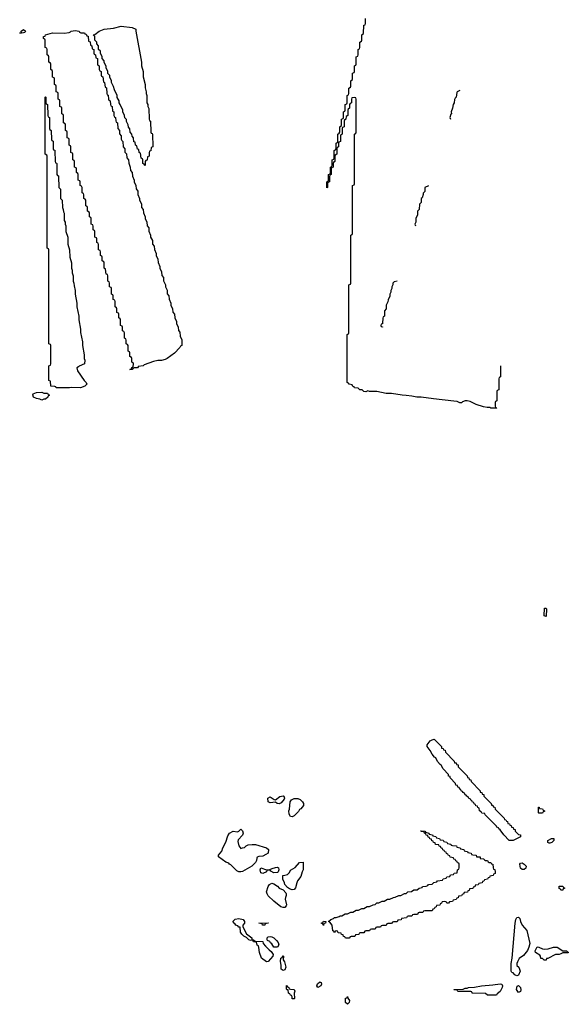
# Model space of a CAD drawing. Header units: inches. Extents: x 2547364 to 2752884, y 552026 to 708734.
# Tile 28 of 85: x 2680169 to 2686130, y 583068 to 593773. Entities that reach past the tile are written whole.
import ezdxf

# ---------------------------------------------------------------- set-up
doc = ezdxf.new("R2010")
doc.units = ezdxf.units.IN
doc.header["$MEASUREMENT"] = 0
doc.layers.add('C6588', color=7, linetype='Continuous')
doc.layers.add('C6589', color=7, linetype='Continuous')

msp = doc.modelspace()

# ---------------------------------------------------------------- linework, layer by layer
at = {"layer": 'C6588', "color": 6}
for points in [[(2680807, 590000), (2680791, 589989), (2680796, 589956), (2680871, 589850), (2680891, 589830), (2680898, 589810), (2680878, 589790), (2680830, 589769), (2680730, 589774), (2680709, 589769), (2680569, 589769), (2680566, 589770), (2680562, 589782), (2680550, 589786), (2680507, 589787), (2680502, 589842), (2680486, 589850), (2680486, 590000)], [(2681457, 590000), (2681450, 589989), (2681412, 589988), (2681398, 589982), (2681390, 589969), (2681366, 589970), (2681382, 589978), (2681387, 589993), (2681402, 589998), (2681402, 590000)], [(2685394, 590000), (2685394, 589890), (2685378, 589882), (2685374, 589870), (2685374, 589750), (2685358, 589742), (2685354, 589730), (2685354, 589630), (2685338, 589622), (2685334, 589610), (2685334, 589570), (2685338, 589558), (2685353, 589553), (2685350, 589549), (2685290, 589550), (2685278, 589558), (2685250, 589555), (2685210, 589564), (2685129, 589590), (2685062, 589622), (2685030, 589630), (2685010, 589630), (2684981, 589619), (2684970, 589609), (2684950, 589609), (2684921, 589621), (2684887, 589627), (2684666, 589650), (2684530, 589669), (2684486, 589670), (2684430, 589681), (2684370, 589689), (2684326, 589690), (2684210, 589709), (2684150, 589710), (2684050, 589729), (2683969, 589729), (2683950, 589738), (2683930, 589728), (2683910, 589729), (2683889, 589749), (2683866, 589750), (2683847, 589767), (2683806, 589770), (2683802, 589782), (2683790, 589786), (2683782, 589802), (2683749, 589809), (2683742, 589822), (2683726, 589830), (2683726, 590000)]]:
    msp.add_lwpolyline(points, dxfattribs=at)
for points in [[(2680410, 589638), (2680389, 589649), (2680350, 589654), (2680318, 589670), (2680310, 589694), (2680316, 589704), (2680350, 589721), (2680410, 589722), (2680433, 589713), (2680472, 589712), (2680478, 589698), (2680494, 589690), (2680478, 589682), (2680474, 589670), (2680450, 589646), (2680430, 589646)], [(2685890, 587286), (2685869, 587290), (2685870, 587374), (2685890, 587374), (2685893, 587367)], [(2685530, 584850), (2685488, 584850), (2685429, 584909), (2685390, 584966), (2685375, 584975), (2685370, 584986), (2685355, 584995), (2685350, 585006), (2685227, 585127), (2685222, 585142), (2685190, 585146), (2685182, 585162), (2685166, 585170), (2685162, 585202), (2685147, 585207), (2685142, 585222), (2685127, 585227), (2685122, 585242), (2685107, 585247), (2685102, 585262), (2685090, 585266), (2685082, 585282), (2685070, 585286), (2685062, 585302), (2685050, 585306), (2685042, 585322), (2685026, 585330), (2685022, 585342), (2685010, 585346), (2685002, 585362), (2684986, 585370), (2684982, 585382), (2684966, 585390), (2684962, 585402), (2684950, 585406), (2684946, 585426), (2684929, 585429), (2684926, 585446), (2684908, 585450), (2684906, 585470), (2684848, 585530), (2684846, 585546), (2684830, 585548), (2684828, 585568), (2684770, 585628), (2684749, 585669), (2684736, 585676), (2684710, 585708), (2684689, 585749), (2684676, 585756), (2684650, 585788), (2684629, 585829), (2684595, 585870), (2684595, 585890), (2684630, 585931), (2684650, 585945), (2684672, 585950), (2684751, 585871), (2684754, 585854), (2684772, 585850), (2684774, 585834), (2684792, 585830), (2684794, 585810), (2684891, 585711), (2684894, 585694), (2684910, 585692), (2684914, 585674), (2684932, 585670), (2684934, 585650), (2685031, 585551), (2685034, 585534), (2685050, 585532), (2685054, 585514), (2685072, 585510), (2685074, 585490), (2685172, 585390), (2685174, 585374), (2685190, 585372), (2685194, 585354), (2685212, 585350), (2685214, 585330), (2685291, 585251), (2685294, 585234), (2685310, 585232), (2685314, 585214), (2685332, 585210), (2685334, 585190), (2685434, 585090), (2685438, 585078), (2685450, 585074), (2685458, 585058), (2685470, 585054), (2685474, 585034), (2685491, 585031), (2685494, 585014), (2685511, 585011), (2685514, 584994), (2685530, 584992), (2685534, 584974), (2685552, 584970), (2685554, 584950), (2685590, 584914), (2685611, 584911), (2685610, 584888)], [(2682990, 585246), (2682966, 585250), (2682950, 585266), (2682890, 585258), (2682870, 585268), (2682866, 585310), (2682890, 585322), (2682914, 585310), (2682933, 585293), (2682950, 585292), (2682994, 585326), (2683033, 585333), (2683038, 585330), (2683046, 585310), (2683042, 585298), (2683010, 585258)], [(2683130, 585106), (2683110, 585109), (2683096, 585136), (2683095, 585170), (2683102, 585190), (2683109, 585270), (2683122, 585290), (2683150, 585307), (2683190, 585305), (2683215, 585295), (2683241, 585270), (2683251, 585250), (2683251, 585229), (2683225, 585195), (2683210, 585186), (2683197, 585163), (2683150, 585118)], [(2685810, 585146), (2685806, 585150), (2685807, 585213), (2685813, 585213), (2685818, 585198), (2685850, 585194), (2685858, 585178), (2685872, 585172), (2685870, 585166), (2685858, 585162), (2685850, 585146)], [(2682570, 584762), (2682590, 584771), (2682610, 584772), (2682628, 584790), (2682650, 584803), (2682694, 584806), (2682730, 584804), (2682850, 584770), (2682871, 584750), (2682867, 584713), (2682845, 584695), (2682810, 584677), (2682766, 584674), (2682750, 584668), (2682744, 584656), (2682741, 584630), (2682731, 584609), (2682691, 584570), (2682590, 584513), (2682570, 584507), (2682550, 584510), (2682530, 584521), (2682463, 584583), (2682449, 584590), (2682443, 584603), (2682410, 584615), (2682329, 584670), (2682330, 584691), (2682367, 584733), (2682376, 584770), (2682410, 584830), (2682430, 584898), (2682450, 584930), (2682490, 584950), (2682535, 584945), (2682549, 584951), (2682570, 584972), (2682590, 584954), (2682598, 584930), (2682590, 584908), (2682544, 584856), (2682541, 584839), (2682550, 584792)], [(2684810, 584166), (2684802, 584182), (2684790, 584186), (2684758, 584182), (2684753, 584167), (2684738, 584162), (2684733, 584147), (2684698, 584142), (2684693, 584127), (2684678, 584122), (2684673, 584107), (2684658, 584102), (2684650, 584086), (2684570, 584086), (2684558, 584082), (2684550, 584066), (2684510, 584066), (2684498, 584062), (2684490, 584046), (2684450, 584046), (2684438, 584042), (2684430, 584026), (2684390, 584026), (2684378, 584022), (2684373, 584007), (2684318, 584002), (2684313, 583987), (2684278, 583982), (2684270, 583966), (2684230, 583966), (2684218, 583962), (2684210, 583946), (2684170, 583946), (2684158, 583942), (2684150, 583926), (2684110, 583926), (2684098, 583922), (2684090, 583906), (2684050, 583906), (2684038, 583902), (2684030, 583886), (2683990, 583886), (2683978, 583882), (2683970, 583866), (2683930, 583866), (2683918, 583862), (2683910, 583846), (2683870, 583846), (2683858, 583842), (2683853, 583827), (2683818, 583822), (2683810, 583806), (2683770, 583806), (2683758, 583802), (2683750, 583786), (2683710, 583786), (2683702, 583802), (2683687, 583807), (2683682, 583822), (2683667, 583827), (2683662, 583842), (2683630, 583846), (2683622, 583862), (2683610, 583866), (2683598, 583862), (2683590, 583846), (2683582, 583862), (2683570, 583866), (2683566, 583930), (2683540, 583960), (2683526, 583970), (2683548, 583990), (2683579, 584001), (2683590, 584011), (2683609, 584011), (2683639, 584021), (2683650, 584031), (2683670, 584031), (2683706, 584050), (2683730, 584051), (2683766, 584070), (2683790, 584071), (2683826, 584090), (2683849, 584091), (2683886, 584110), (2683909, 584111), (2683946, 584130), (2683970, 584132), (2684010, 584151), (2684030, 584152), (2684050, 584171), (2684070, 584171), (2684106, 584190), (2684130, 584191), (2684166, 584210), (2684190, 584212), (2684230, 584231), (2684250, 584232), (2684290, 584251), (2684310, 584252), (2684350, 584272), (2684367, 584273), (2684386, 584290), (2684427, 584293), (2684450, 584311), (2684487, 584313), (2684510, 584332), (2684542, 584338), (2684546, 584350), (2684587, 584353), (2684602, 584358), (2684610, 584372), (2684650, 584374), (2684668, 584392), (2684702, 584398), (2684710, 584412), (2684762, 584418), (2684770, 584434), (2684802, 584438), (2684810, 584454), (2684842, 584458), (2684850, 584474), (2684882, 584478), (2684890, 584494), (2684922, 584498), (2684926, 584530), (2684942, 584538), (2684946, 584550), (2684946, 584590), (2684942, 584602), (2684927, 584607), (2684922, 584622), (2684907, 584627), (2684902, 584642), (2684887, 584647), (2684882, 584662), (2684847, 584667), (2684842, 584682), (2684827, 584687), (2684822, 584702), (2684807, 584707), (2684802, 584722), (2684787, 584727), (2684782, 584742), (2684767, 584747), (2684762, 584762), (2684747, 584767), (2684742, 584782), (2684727, 584787), (2684722, 584802), (2684687, 584807), (2684682, 584822), (2684667, 584827), (2684662, 584842), (2684647, 584847), (2684642, 584862), (2684627, 584867), (2684622, 584882), (2684607, 584887), (2684602, 584902), (2684587, 584907), (2684582, 584922), (2684567, 584927), (2684562, 584942), (2684530, 584946), (2684527, 584953), (2684570, 584952), (2684578, 584938), (2684614, 584930), (2684618, 584918), (2684654, 584910), (2684658, 584898), (2684690, 584892), (2684698, 584878), (2684730, 584872), (2684738, 584858), (2684770, 584852), (2684778, 584838), (2684810, 584832), (2684818, 584818), (2684854, 584810), (2684858, 584798), (2684873, 584793), (2684914, 584790), (2684918, 584778), (2684954, 584770), (2684958, 584758), (2684994, 584750), (2684998, 584738), (2685012, 584732), (2685034, 584730), (2685038, 584718), (2685074, 584710), (2685078, 584698), (2685092, 584692), (2685130, 584691), (2685133, 584673), (2685171, 584670), (2685173, 584653), (2685210, 584651), (2685218, 584638), (2685231, 584631), (2685251, 584630), (2685258, 584618), (2685271, 584611), (2685290, 584611), (2685297, 584597), (2685311, 584590), (2685312, 584552), (2685318, 584538), (2685330, 584534), (2685334, 584510), (2685334, 584490), (2685318, 584482), (2685313, 584467), (2685278, 584462), (2685273, 584447), (2685258, 584442), (2685253, 584427), (2685218, 584422), (2685213, 584407), (2685198, 584402), (2685193, 584387), (2685158, 584382), (2685150, 584366), (2685118, 584362), (2685113, 584347), (2685098, 584342), (2685093, 584327), (2685058, 584322), (2685053, 584307), (2685038, 584302), (2685033, 584287), (2684998, 584282), (2684993, 584267), (2684978, 584262), (2684970, 584246), (2684938, 584242), (2684933, 584227), (2684918, 584222), (2684913, 584207), (2684878, 584202), (2684870, 584186), (2684838, 584182), (2684830, 584166)], [(2685930, 584819), (2685921, 584821), (2685909, 584829), (2685909, 584850), (2685946, 584870), (2685974, 584870), (2685972, 584850), (2685950, 584829)], [(2683130, 584314), (2683102, 584322), (2683078, 584338), (2683049, 584369), (2683048, 584390), (2683029, 584429), (2683028, 584470), (2683050, 584471), (2683079, 584481), (2683099, 584501), (2683113, 584527), (2683163, 584557), (2683210, 584611), (2683250, 584612), (2683248, 584530), (2683237, 584510), (2683222, 584458), (2683187, 584410), (2683179, 584390), (2683166, 584334), (2683150, 584318)], [(2682930, 584497), (2682896, 584516), (2682890, 584526), (2682870, 584528), (2682854, 584526), (2682852, 584510), (2682810, 584489), (2682790, 584498), (2682782, 584530), (2682789, 584551), (2682850, 584531), (2682888, 584532), (2682914, 584546), (2682950, 584556), (2682970, 584558), (2682982, 584550), (2682985, 584530), (2682978, 584510), (2682970, 584502)], [(2685630, 584535), (2685610, 584549), (2685602, 584590), (2685610, 584602), (2685630, 584605), (2685651, 584590), (2685671, 584570), (2685670, 584548), (2685650, 584535)], [(2683030, 584119), (2683007, 584127), (2682929, 584190), (2682870, 584248), (2682858, 584270), (2682849, 584290), (2682869, 584350), (2682884, 584370), (2682910, 584386), (2682930, 584378), (2682971, 584351), (2682990, 584332), (2683031, 584311), (2683060, 584280), (2683065, 584270), (2683065, 584250), (2683056, 584230), (2683054, 584210), (2683067, 584150), (2683063, 584137), (2683050, 584122)], [(2686049, 584309), (2686042, 584322), (2686030, 584326), (2686029, 584351), (2686071, 584351), (2686078, 584338), (2686090, 584334), (2686090, 584328), (2686074, 584326), (2686070, 584309)], [(2682850, 583529), (2682797, 583570), (2682774, 583630), (2682767, 583687), (2682762, 583702), (2682748, 583710), (2682742, 583742), (2682710, 583748), (2682702, 583762), (2682687, 583767), (2682677, 583763), (2682658, 583770), (2682635, 583795), (2682606, 583810), (2682581, 583830), (2682568, 583852), (2682566, 583906), (2682550, 583908), (2682540, 583920), (2682518, 583930), (2682506, 583946), (2682498, 583950), (2682490, 583966), (2682490, 583972), (2682510, 583992), (2682550, 584001), (2682596, 583990), (2682611, 583970), (2682611, 583950), (2682592, 583930), (2682592, 583910), (2682635, 583835), (2682691, 583790), (2682693, 583773), (2682714, 583770), (2682718, 583758), (2682733, 583753), (2682811, 583751), (2682814, 583730), (2682840, 583700), (2682880, 583660), (2682903, 583643), (2682923, 583610), (2682921, 583590), (2682870, 583535)], [(2683470, 583926), (2683462, 583942), (2683450, 583946), (2683450, 583954), (2683462, 583958), (2683470, 583972), (2683494, 583970), (2683492, 583950), (2683473, 583947)], [(2685570, 583378), (2685550, 583389), (2685530, 583409), (2685515, 583415), (2685509, 583430), (2685510, 583510), (2685519, 583570), (2685552, 583950), (2685560, 583990), (2685570, 584010), (2685590, 584016), (2685602, 584002), (2685611, 583970), (2685630, 583930), (2685678, 583870), (2685712, 583730), (2685703, 583690), (2685688, 583652), (2685642, 583598), (2685595, 583565), (2685578, 583530), (2685571, 583510), (2685571, 583490), (2685591, 583471), (2685607, 583430), (2685590, 583386)], [(2682830, 583929), (2682806, 583930), (2682802, 583942), (2682768, 583950), (2682870, 583954), (2682870, 583949), (2682852, 583948), (2682838, 583942), (2682834, 583930)], [(2682970, 583689), (2682929, 583689), (2682910, 583726), (2682895, 583735), (2682886, 583750), (2682863, 583763), (2682858, 583770), (2682858, 583790), (2682870, 583802), (2682890, 583805), (2682910, 583801), (2682930, 583790), (2682961, 583761), (2682979, 583739), (2682986, 583714)], [(2685867, 583667), (2685910, 583671), (2685970, 583691), (2686010, 583691), (2686070, 583651), (2686114, 583650), (2686118, 583638), (2686130, 583634), (2686130, 583629), (2686070, 583629), (2686050, 583615), (2686031, 583609), (2685990, 583609), (2685906, 583566), (2685894, 583566), (2685890, 583549), (2685869, 583549), (2685850, 583566), (2685830, 583566), (2685829, 583590), (2685822, 583602), (2685775, 583630), (2685769, 583651), (2685790, 583692), (2685810, 583691), (2685850, 583671)], [(2683030, 583435), (2683009, 583450), (2683009, 583489), (2683002, 583538), (2683008, 583570), (2683022, 583578), (2683030, 583594), (2683034, 583590), (2683032, 583550), (2683045, 583530), (2683059, 583470), (2683050, 583442)], [(2683150, 583126), (2683130, 583129), (2683129, 583149), (2683122, 583162), (2683110, 583169), (2683103, 583183), (2683089, 583190), (2683086, 583226), (2683074, 583226), (2683068, 583232), (2683068, 583272), (2683074, 583270), (2683078, 583258), (2683094, 583250), (2683098, 583238), (2683112, 583232), (2683151, 583230), (2683158, 583210), (2683151, 583190), (2683154, 583130)], [(2683410, 583249), (2683398, 583270), (2683404, 583290), (2683430, 583311), (2683434, 583310), (2683444, 583304), (2683450, 583286), (2683442, 583270)], [(2685252, 583168), (2685230, 583186), (2685092, 583188), (2685086, 583190), (2685082, 583202), (2685070, 583206), (2684930, 583208), (2684922, 583222), (2684890, 583226), (2684886, 583230), (2684988, 583232), (2685010, 583242), (2685030, 583242), (2685046, 583250), (2685110, 583255), (2685186, 583270), (2685310, 583279), (2685390, 583290), (2685407, 583287), (2685416, 583270), (2685410, 583249), (2685390, 583209), (2685358, 583182), (2685350, 583169)], [(2685590, 583198), (2685567, 583230), (2685575, 583265), (2685589, 583271), (2685611, 583250), (2685616, 583224), (2685610, 583206)], [(2683730, 583068), (2683709, 583089), (2683708, 583110), (2683710, 583134), (2683722, 583138), (2683730, 583152), (2683733, 583133), (2683751, 583110), (2683750, 583086)]]:
    msp.add_lwpolyline(points, close=True, dxfattribs=at)
at = {"layer": 'C6589', "color": 6}
for points in [[(2683726, 590000), (2683726, 590350), (2683742, 590358), (2683746, 590370), (2683746, 590890), (2683762, 590898), (2683766, 590910), (2683766, 591430), (2683782, 591438), (2683786, 591450), (2683786, 591970), (2683802, 591978), (2683806, 591990), (2683806, 592530), (2683822, 592538), (2683826, 592550), (2683826, 592910), (2683822, 592922), (2683810, 592926), (2683778, 592922), (2683774, 592910), (2683774, 592870), (2683758, 592862), (2683754, 592850), (2683754, 592810), (2683738, 592802), (2683734, 592790), (2683734, 592730), (2683718, 592722), (2683714, 592690), (2683698, 592682), (2683694, 592670), (2683694, 592610), (2683678, 592602), (2683674, 592590), (2683674, 592530), (2683658, 592522), (2683654, 592510), (2683654, 592450), (2683638, 592442), (2683634, 592430), (2683634, 592390), (2683618, 592382), (2683614, 592370), (2683614, 592310), (2683598, 592302), (2683594, 592290), (2683594, 592230), (2683578, 592222), (2683574, 592210), (2683574, 592170), (2683558, 592162), (2683554, 592150), (2683554, 592090), (2683538, 592082), (2683534, 592070), (2683534, 592010), (2683518, 592002), (2683514, 591990), (2683514, 591950), (2683506, 591946), (2683506, 592010), (2683522, 592018), (2683526, 592030), (2683526, 592090), (2683542, 592098), (2683546, 592110), (2683546, 592170), (2683562, 592178), (2683566, 592190), (2683566, 592250), (2683582, 592258), (2683586, 592270), (2683586, 592350), (2683602, 592358), (2683606, 592370), (2683606, 592430), (2683622, 592438), (2683626, 592450), (2683626, 592530), (2683642, 592538), (2683646, 592550), (2683646, 592610), (2683662, 592618), (2683666, 592630), (2683666, 592690), (2683682, 592698), (2683686, 592710), (2683686, 592770), (2683702, 592778), (2683706, 592790), (2683706, 592850), (2683722, 592858), (2683726, 592870), (2683726, 592950), (2683742, 592958), (2683746, 592970), (2683746, 593030), (2683762, 593038), (2683766, 593050), (2683766, 593110), (2683782, 593118), (2683786, 593130), (2683786, 593190), (2683802, 593198), (2683806, 593210), (2683806, 593270), (2683822, 593278), (2683826, 593290), (2683826, 593370), (2683842, 593378), (2683846, 593390), (2683846, 593450), (2683862, 593458), (2683866, 593470), (2683866, 593530), (2683882, 593538), (2683886, 593550), (2683886, 593610), (2683902, 593618), (2683906, 593630), (2683907, 593707), (2683910, 593714), (2683922, 593718), (2683926, 593730), (2683927, 593787)], [(2681402, 590000), (2681406, 590030), (2681402, 590042), (2681386, 590050), (2681386, 590090), (2681382, 590102), (2681366, 590110), (2681366, 590150), (2681362, 590162), (2681346, 590170), (2681346, 590230), (2681342, 590242), (2681326, 590250), (2681326, 590290), (2681322, 590302), (2681306, 590310), (2681306, 590370), (2681302, 590382), (2681286, 590390), (2681286, 590430), (2681282, 590442), (2681266, 590450), (2681266, 590510), (2681262, 590522), (2681246, 590530), (2681246, 590570), (2681242, 590582), (2681226, 590590), (2681226, 590630), (2681222, 590642), (2681206, 590650), (2681206, 590710), (2681202, 590722), (2681186, 590730), (2681186, 590770), (2681182, 590782), (2681166, 590790), (2681166, 590850), (2681162, 590862), (2681146, 590870), (2681146, 590910), (2681142, 590922), (2681126, 590930), (2681126, 590990), (2681122, 591002), (2681107, 591007), (2681102, 591062), (2681086, 591070), (2681086, 591130), (2681082, 591142), (2681066, 591150), (2681066, 591190), (2681062, 591202), (2681046, 591210), (2681046, 591250), (2681042, 591262), (2681026, 591270), (2681026, 591330), (2681022, 591342), (2681006, 591350), (2681006, 591390), (2681002, 591402), (2680986, 591410), (2680986, 591470), (2680982, 591482), (2680966, 591490), (2680966, 591530), (2680962, 591542), (2680946, 591550), (2680946, 591610), (2680942, 591622), (2680926, 591630), (2680926, 591670), (2680922, 591682), (2680906, 591690), (2680906, 591730), (2680902, 591742), (2680886, 591750), (2680886, 591810), (2680882, 591822), (2680866, 591830), (2680866, 591870), (2680862, 591882), (2680846, 591890), (2680846, 591950), (2680842, 591962), (2680826, 591970), (2680826, 592010), (2680822, 592022), (2680806, 592030), (2680806, 592090), (2680802, 592102), (2680786, 592110), (2680786, 592150), (2680782, 592162), (2680766, 592170), (2680766, 592230), (2680762, 592242), (2680746, 592250), (2680746, 592310), (2680742, 592322), (2680726, 592330), (2680726, 592390), (2680722, 592402), (2680706, 592410), (2680706, 592470), (2680702, 592482), (2680686, 592490), (2680686, 592550), (2680682, 592562), (2680666, 592570), (2680666, 592630), (2680662, 592642), (2680646, 592650), (2680646, 592730), (2680642, 592742), (2680626, 592750), (2680626, 592810), (2680622, 592822), (2680606, 592830), (2680606, 592890), (2680602, 592902), (2680586, 592910), (2680586, 592970), (2680582, 592982), (2680566, 592990), (2680566, 593050), (2680562, 593062), (2680546, 593070), (2680546, 593130), (2680542, 593142), (2680526, 593150), (2680526, 593210), (2680522, 593222), (2680506, 593230), (2680506, 593290), (2680502, 593302), (2680486, 593310), (2680486, 593370), (2680482, 593382), (2680466, 593390), (2680466, 593450), (2680462, 593462), (2680446, 593470), (2680446, 593550), (2680442, 593562), (2680426, 593570), (2680426, 593590), (2680446, 593594), (2680448, 593610), (2680526, 593630), (2680652, 593628), (2680706, 593634), (2680720, 593640), (2680729, 593650), (2680770, 593655), (2680814, 593650), (2680818, 593638), (2680832, 593632), (2680874, 593630), (2680878, 593618), (2680890, 593614), (2680898, 593598), (2680913, 593593), (2680918, 593538), (2680933, 593533), (2680938, 593498), (2680954, 593490), (2680958, 593458), (2680974, 593450), (2680974, 593410), (2680978, 593398), (2680994, 593390), (2680998, 593358), (2681014, 593350), (2681014, 593290), (2681018, 593278), (2681034, 593270), (2681034, 593230), (2681038, 593218), (2681054, 593210), (2681054, 593170), (2681058, 593158), (2681072, 593152), (2681078, 593098), (2681092, 593092), (2681098, 593038), (2681112, 593032), (2681114, 592970), (2681118, 592958), (2681132, 592952), (2681134, 592910), (2681138, 592898), (2681152, 592892), (2681154, 592850), (2681158, 592838), (2681172, 592830), (2681178, 592778), (2681192, 592770), (2681193, 592733), (2681198, 592718), (2681211, 592711), (2681213, 592673), (2681218, 592658), (2681231, 592651), (2681234, 592590), (2681252, 592570), (2681253, 592533), (2681271, 592511), (2681273, 592473), (2681278, 592458), (2681291, 592450), (2681294, 592390), (2681312, 592370), (2681313, 592333), (2681330, 592314), (2681333, 592273), (2681351, 592250), (2681353, 592213), (2681371, 592171), (2681373, 592133), (2681391, 592111), (2681393, 592073), (2681412, 592030), (2681412, 592010), (2681431, 591971), (2681433, 591933), (2681451, 591910), (2681453, 591873), (2681472, 591830), (2681472, 591810), (2681491, 591771), (2681493, 591733), (2681511, 591710), (2681513, 591673), (2681532, 591630), (2681532, 591610), (2681551, 591571), (2681553, 591533), (2681571, 591510), (2681573, 591473), (2681592, 591430), (2681592, 591410), (2681611, 591371), (2681613, 591333), (2681631, 591310), (2681633, 591273), (2681651, 591231), (2681652, 591210), (2681671, 591171), (2681673, 591133), (2681692, 591090), (2681692, 591070), (2681711, 591031), (2681713, 590993), (2681731, 590970), (2681733, 590933), (2681752, 590890), (2681752, 590870), (2681771, 590831), (2681773, 590793), (2681791, 590770), (2681793, 590733), (2681812, 590690), (2681812, 590670), (2681831, 590631), (2681833, 590593), (2681851, 590570), (2681853, 590533), (2681872, 590490), (2681872, 590470), (2681891, 590431), (2681893, 590393), (2681910, 590374), (2681913, 590333), (2681931, 590291), (2681931, 590230), (2681918, 590222), (2681910, 590210), (2681850, 590148), (2681770, 590089), (2681750, 590079), (2681710, 590069), (2681670, 590069), (2681624, 590056), (2681521, 590019), (2681510, 590010), (2681458, 590002), (2681457, 590000)], [(2684950, 593002), (2684922, 592990), (2684918, 592982), (2684911, 592930), (2684900, 592920), (2684894, 592906), (2684891, 592870), (2684878, 592850), (2684872, 592810), (2684856, 592770), (2684862, 592750), (2684855, 592745), (2684841, 592710), (2684850, 592690)], [(2680486, 590000), (2680486, 590010), (2680502, 590018), (2680506, 590030), (2680506, 590230), (2680502, 590242), (2680486, 590250), (2680486, 591270), (2680482, 591282), (2680466, 591290), (2680466, 592290), (2680462, 592302), (2680446, 592310), (2680446, 592930), (2680450, 592934), (2680454, 592930), (2680454, 592870), (2680458, 592858), (2680472, 592850), (2680474, 592730), (2680478, 592718), (2680492, 592710), (2680494, 592590), (2680498, 592578), (2680512, 592570), (2680514, 592470), (2680518, 592458), (2680532, 592452), (2680534, 592370), (2680538, 592358), (2680550, 592354), (2680552, 592348), (2680554, 592230), (2680558, 592218), (2680570, 592214), (2680572, 592208), (2680574, 592090), (2680578, 592078), (2680590, 592074), (2680592, 592068), (2680594, 591950), (2680611, 591931), (2680614, 591830), (2680631, 591811), (2680633, 591733), (2680642, 591710), (2680644, 591684), (2680651, 591669), (2680652, 591590), (2680662, 591570), (2680662, 591550), (2680671, 591531), (2680672, 591472), (2680691, 591410), (2680692, 591332), (2680711, 591270), (2680712, 591192), (2680731, 591130), (2680731, 591070), (2680738, 591050), (2680740, 591020), (2680751, 590990), (2680751, 590930), (2680758, 590910), (2680760, 590880), (2680771, 590829), (2680771, 590790), (2680791, 590690), (2680791, 590651), (2680811, 590550), (2680811, 590511), (2680831, 590410), (2680831, 590371), (2680851, 590270), (2680851, 590231), (2680871, 590130), (2680871, 590091), (2680878, 590070), (2680872, 590030), (2680815, 590005), (2680807, 590000)], [(2684610, 591965), (2684572, 591950), (2684570, 591906), (2684552, 591888), (2684552, 591872), (2684542, 591838), (2684532, 591828), (2684530, 591786), (2684512, 591768), (2684511, 591710), (2684492, 591690), (2684492, 591650), (2684472, 591610), (2684472, 591572), (2684462, 591550), (2684471, 591531)], [(2684270, 590930), (2684238, 590922), (2684222, 590910), (2684222, 590890), (2684212, 590870), (2684211, 590850), (2684202, 590830), (2684202, 590810), (2684191, 590789), (2684190, 590766), (2684171, 590729), (2684170, 590706), (2684152, 590668), (2684151, 590629), (2684133, 590607), (2684132, 590550), (2684118, 590542), (2684113, 590527), (2684112, 590472), (2684110, 590466), (2684098, 590462), (2684094, 590450), (2684098, 590438), (2684110, 590434), (2684111, 590431)], [(2685394, 590010), (2685394, 590000)]]:
    msp.add_lwpolyline(points, dxfattribs=at)
for points in [[(2680170, 593626), (2680169, 593629), (2680188, 593632), (2680186, 593650), (2680210, 593666), (2680231, 593649), (2680225, 593635), (2680210, 593629)], [(2681530, 592186), (2681522, 592202), (2681508, 592210), (2681506, 592250), (2681502, 592262), (2681488, 592268), (2681482, 592322), (2681466, 592330), (2681462, 592362), (2681450, 592366), (2681442, 592402), (2681429, 592409), (2681422, 592442), (2681410, 592446), (2681407, 592487), (2681390, 592506), (2681388, 592530), (2681369, 592550), (2681367, 592587), (2681350, 592606), (2681348, 592630), (2681330, 592666), (2681328, 592688), (2681310, 592706), (2681308, 592730), (2681289, 592770), (2681288, 592790), (2681262, 592850), (2681249, 592870), (2681248, 592890), (2681229, 592929), (2681228, 592950), (2681198, 593010), (2681190, 593046), (2681168, 593090), (2681168, 593110), (2681148, 593150), (2681147, 593167), (2681128, 593188), (2681128, 593210), (2681108, 593248), (2681107, 593267), (2681088, 593308), (2681087, 593327), (2681066, 593350), (2681066, 593370), (2681046, 593410), (2681046, 593430), (2681026, 593450), (2681026, 593490), (2681006, 593510), (2681006, 593530), (2680986, 593550), (2680986, 593590), (2680966, 593610), (2680987, 593613), (2681033, 593650), (2681085, 593670), (2681190, 593682), (2681270, 593704), (2681391, 593690), (2681431, 593670), (2681431, 593649), (2681491, 593310), (2681491, 593270), (2681511, 593211), (2681511, 593151), (2681531, 593070), (2681531, 593031), (2681542, 592990), (2681542, 592970), (2681551, 592950), (2681552, 592870), (2681562, 592850), (2681562, 592830), (2681571, 592809), (2681574, 592690), (2681578, 592678), (2681591, 592670), (2681594, 592550), (2681598, 592538), (2681610, 592534), (2681612, 592528), (2681614, 592390), (2681598, 592382), (2681593, 592347), (2681578, 592342), (2681574, 592330), (2681574, 592290), (2681558, 592282), (2681553, 592247), (2681538, 592242), (2681534, 592230), (2681534, 592190)]]:
    msp.add_lwpolyline(points, close=True, dxfattribs=at)

doc.saveas('drawing.dxf')
